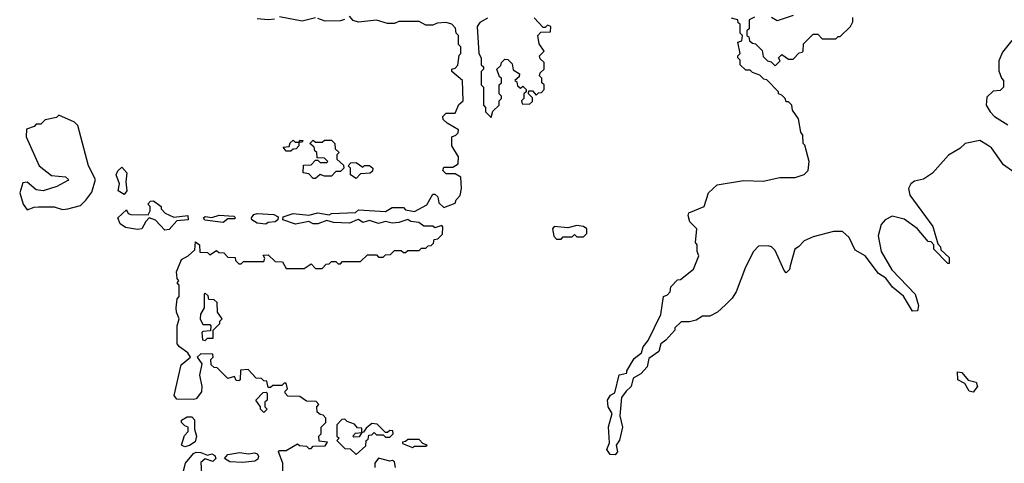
# Model space of a CAD drawing. Extents: x 2668140 to 2765664, y 823621 to 955240.
# Tile 122 of 256: x 2721841 to 2726213, y 858724 to 860695. Entities that reach past the tile are written whole.
import ezdxf

# ---------------------------------------------------------------- set-up
doc = ezdxf.new("R2010")
doc.units = 0

msp = doc.modelspace()

# ---------------------------------------------------------------- linework, layer by layer
at = {"layer": '0CON02XD'}
for points in [[(2722972.9, 860697.1), (2722945, 860694.3), (2722895, 860698.8)], [(2723155, 860703.3), (2723095, 860688), (2722995, 860707.5)], [(2723340, 859805), (2723305, 859790.8), (2723233.9, 859793.9), (2723205, 859803.3), (2723165, 859787.5), (2723145, 859788), (2723125, 859797.5), (2723066.1, 859786.1), (2723010, 859805), (2723011.7, 859818.3), (2723055, 859833.3), (2723125, 859826.7), (2723165, 859836.7), (2723215, 859827.5), (2723225, 859833.3), (2723331.7, 859838.3), (2723345, 859850), (2723465, 859842.5), (2723495, 859860), (2723545, 859860), (2723555, 859850), (2723595, 859842.5), (2723648.3, 859871.7), (2723675, 859920), (2723685, 859920), (2723698.3, 859908.3), (2723701.7, 859881.7), (2723725, 859860), (2723775, 859880), (2723780, 859895), (2723797, 859913), (2723802.5, 859945), (2723800, 859995), (2723775, 860010), (2723735, 860010), (2723720, 860025), (2723725, 860040), (2723765, 860040), (2723787.5, 860055), (2723790, 860085), (2723760, 860135), (2723760, 860175), (2723778.3, 860181.7), (2723788.3, 860191.7), (2723790, 860205), (2723740, 860235), (2723721.7, 860251.7), (2723720, 860265), (2723735, 860280), (2723775, 860280), (2723791.7, 860318.3), (2723810, 860335), (2723807.5, 860425), (2723760, 860465), (2723760, 860475), (2723775, 860480), (2723787, 860493), (2723793, 860537), (2723800, 860545), (2723800, 860575), (2723790, 860585), (2723790, 860625), (2723780, 860635), (2723777, 860657), (2723760, 860675), (2723735, 860682.5), (2723695, 860680), (2723675, 860670), (2723645, 860670), (2723615, 860687.5), (2723525, 860687.5), (2723505, 860677.5), (2723475, 860677.5), (2723425, 860692.5), (2723345, 860683.3), (2723321.7, 860691.7), (2723305, 860710)], [(2723284, 860696), (2723265, 860690), (2723198, 860688), (2723165, 860700)], [(2723918.3, 860701.7), (2723885, 860682.5), (2723872.5, 860665), (2723880, 860545), (2723890, 860525), (2723890, 860495), (2723900, 860485), (2723900, 860475), (2723890, 860465), (2723890, 860405), (2723900, 860395), (2723900, 860315), (2723910, 860305), (2723910, 860285), (2723935, 860260), (2723941.7, 860288.3), (2723970, 860315), (2723970, 860335), (2723980, 860345), (2723980, 860355), (2723970, 860365), (2723970, 860405), (2723980, 860415), (2723980, 860435), (2723971.7, 860441.7), (2723960, 860475), (2723978.3, 860491.7), (2723980, 860505), (2723995, 860520), (2724008.3, 860518.3), (2724028.3, 860498.3), (2724031.7, 860471.7), (2724060, 860455), (2724058.3, 860441.7), (2724040, 860425), (2724048.3, 860418.3), (2724051.7, 860401.7), (2724065, 860390), (2724075, 860400), (2724090, 860385), (2724090, 860375), (2724080, 860365), (2724080, 860345), (2724070, 860335), (2724071.7, 860321.7), (2724105, 860320), (2724118.3, 860331.7), (2724118.3, 860348.3), (2724100, 860365), (2724101.7, 860378.3), (2724118.3, 860378.3), (2724135, 860360), (2724145, 860370), (2724158.3, 860371.7), (2724170, 860385), (2724170, 860405), (2724160, 860415), (2724160, 860435), (2724150, 860445), (2724151.7, 860458.3), (2724170, 860475), (2724170, 860505), (2724151.7, 860521.7), (2724150, 860535), (2724170, 860555), (2724148.3, 860588.3), (2724142.5, 860625), (2724155, 860640), (2724198.3, 860641.7), (2724200, 860665), (2724185, 860670), (2724175, 860660), (2724165, 860660), (2724125, 860702.5)], [(2726138, 860138), (2726105, 860157.5), (2726040, 860145), (2726015, 860122.5), (2725965, 860092.5), (2725895, 860012.5), (2725853.6, 859986.4), (2725815, 859976.7), (2725797.5, 859965), (2725787.5, 859945), (2725793.3, 859915), (2725896.1, 859776.1), (2725918.3, 859698.3), (2725930, 859685), (2725931.7, 859671.7), (2725968.3, 859638.3), (2725968.3, 859611.7), (2725961.7, 859611.7), (2725900, 859675), (2725900, 859695), (2725888.3, 859708.3), (2725875, 859710), (2725826.4, 859766.4), (2725768.3, 859808.3), (2725715, 859822.5), (2725683.9, 859806.1), (2725666.7, 859785), (2725653.3, 859735), (2725666.7, 859665), (2725713.9, 859583.9), (2725817.5, 859475), (2725832.5, 859425), (2725828.3, 859401.7), (2725805, 859400), (2725766.2, 859466.2), (2725717, 859507), (2725686.4, 859546.4), (2725655, 859567.5), (2725596, 859646), (2725550.7, 859670.7), (2725525, 859727.5), (2725495, 859753.3), (2725455, 859753.3), (2725365, 859730), (2725325, 859712.5), (2725300, 859685), (2725282.5, 859675), (2725261.7, 859601.7), (2725260, 859585), (2725245, 859570), (2725235, 859580), (2725195, 859670), (2725180, 859685), (2725165, 859690), (2725121.7, 859688.3), (2725100, 859665), (2725063.3, 859595), (2725022.5, 859485), (2725005, 859457.5), (2724975, 859427.5), (2724940, 859395), (2724905, 859377.5), (2724873, 859377), (2724845, 859360), (2724815, 859352.5), (2724778.3, 859351.7), (2724750, 859325), (2724750, 859315), (2724709.5, 859270.5), (2724687.5, 859255), (2724679.3, 859220.7), (2724635, 859190), (2724628, 859152), (2724598.8, 859121.2), (2724565, 859102.5), (2724555.7, 859064.3), (2724533.8, 859045), (2724514.1, 859015.9), (2724506.7, 858935), (2724517.5, 858885), (2724504.1, 858825.9), (2724490, 858805), (2724496.2, 858775), (2724485, 858761.2), (2724462.7, 858762.7), (2724448.8, 858785), (2724460.8, 858815), (2724456.1, 858886.1), (2724472.5, 858945), (2724454, 858974), (2724451.2, 859005), (2724464, 859026), (2724483.6, 859036.4), (2724502.5, 859117.5), (2724537.5, 859125), (2724537.5, 859135), (2724570, 859190), (2724602.5, 859215), (2724609.4, 859240.6), (2724631.2, 859268.8), (2724687.5, 859385), (2724700, 859465), (2724718.3, 859471.7), (2724730, 859485), (2724731.7, 859508.3), (2724761.7, 859538.3), (2724775, 859540), (2724833, 859587), (2724857.5, 859645), (2724850, 859665), (2724850, 859695), (2724842.5, 859705), (2724847.5, 859765), (2724817.1, 859797.1), (2724808.8, 859825), (2724812.9, 859837.1), (2724880, 859865), (2724900, 859925), (2724938.3, 859961.7), (2725055, 859980), (2725143, 859977), (2725217, 859993), (2725285, 859993.3), (2725325, 860007.5), (2725342.5, 860025), (2725346.7, 860065), (2725327, 860137), (2725320, 860145), (2725318.3, 860181.7), (2725310, 860195), (2725300, 860255), (2725273, 860293), (2725270, 860315), (2725255, 860330), (2725245, 860330), (2725240, 860345), (2725225, 860360), (2725210, 860365), (2725210, 860375), (2725158.3, 860428.3), (2725145, 860430), (2725128.3, 860448.3), (2725095, 860460), (2725085, 860470), (2725065, 860470), (2725040, 860495), (2725040, 860515), (2725030, 860525), (2725030, 860535), (2725040, 860545), (2725030, 860595), (2725048.3, 860601.7), (2725050, 860625), (2725040, 860635), (2725040, 860675), (2725031.7, 860681.7), (2725030, 860695), (2725001.2, 860701.2)], [(2725104.1, 860705.9), (2725080, 860695), (2725080, 860655), (2725070, 860645), (2725070, 860625), (2725078.3, 860618.3), (2725081.7, 860601.7), (2725095, 860590), (2725108.3, 860588.3), (2725138.3, 860558.3), (2725141.7, 860531.7), (2725161.7, 860511.7), (2725178.3, 860508.3), (2725195, 860490), (2725218.3, 860511.7), (2725210, 860525), (2725225, 860540), (2725255, 860520), (2725275, 860520), (2725301.7, 860548.3), (2725315, 860550), (2725320, 860555), (2725321.7, 860588.3), (2725365, 860630), (2725385, 860630), (2725405, 860610), (2725465, 860610), (2725475, 860620), (2725485, 860620), (2725530, 860665), (2725540, 860685), (2725540, 860705)], [(2725275, 860713.3), (2725205, 860690), (2725180, 860705)], [(2726247, 860603), (2726205, 860550), (2726188.3, 860511.7), (2726188.3, 860468.3), (2726200, 860435), (2726210, 860425), (2726210, 860395), (2726195, 860380), (2726163, 860377), (2726135, 860350), (2726132.5, 860315), (2726150, 860285), (2726170, 860265), (2726228.3, 860228.3)], [(2721875, 859850), (2721905, 859862.5), (2721925, 859863.3), (2721995, 859863.3), (2722031.7, 859851.7), (2722055, 859853.8), (2722110.7, 859869.3), (2722135, 859892.5), (2722161.7, 859928.3), (2722177.5, 859985), (2722147.5, 860045), (2722100, 860225), (2722085, 860240), (2722015, 860270), (2722005, 860260), (2721955, 860250), (2721935, 860230), (2721915, 860230), (2721905, 860220), (2721871.7, 860208.3), (2721870, 860175), (2721927.5, 860045), (2721982.3, 860002.3), (2722045, 859996), (2722057.5, 859985), (2722055, 859980), (2722005.9, 859954.1), (2721945, 859934), (2721915, 859938.8), (2721875, 859972.5), (2721855, 859970), (2721841.2, 859925), (2721856.7, 859875), (2721875, 859850)], [(2723045, 860110), (2723025, 860110), (2723011.7, 860128.3), (2723038.3, 860131.7), (2723041.7, 860148.3), (2723055, 860160), (2723065, 860150), (2723080, 860150), (2723085, 860160), (2723098.3, 860158.3), (2723095, 860150), (2723080, 860150), (2723080, 860135), (2723068.3, 860121.7), (2723055, 860120), (2723045, 860110)], [(2723155, 859990), (2723145, 859990), (2723125, 860010), (2723100, 860015), (2723101.7, 860048.3), (2723135, 860050), (2723155, 860070), (2723165, 860070), (2723175, 860060), (2723205, 860060), (2723210, 860065), (2723195, 860080), (2723161.7, 860081.7), (2723160, 860105), (2723151.7, 860111.7), (2723148.3, 860128.3), (2723130, 860145), (2723145, 860160), (2723155, 860150), (2723185, 860150), (2723195, 860160), (2723225, 860160), (2723240, 860145), (2723241.7, 860121.7), (2723260, 860105), (2723250, 860095), (2723250, 860075), (2723278.3, 860048.3), (2723280, 860035), (2723265, 860020), (2723245, 860020), (2723225, 860000), (2723195, 860000), (2723175, 860007.5), (2723155, 859990)], [(2726255, 860017.5), (2726210, 860050), (2726156.7, 860125), (2726138, 860138)], [(2722305, 859917.5), (2722278.8, 859935), (2722283.8, 859965), (2722270, 860005), (2722276.4, 860023.6), (2722295, 860040), (2722317.5, 860015), (2722312.5, 859975), (2722317.5, 859935), (2722305, 859917.5)], [(2723335, 859990), (2723310, 860005), (2723310, 860035), (2723300, 860045), (2723311.7, 860058.3), (2723335, 860060), (2723365, 860040), (2723372.5, 860047.5), (2723395, 860047.5), (2723410, 860035), (2723408.3, 860021.7), (2723397, 860013), (2723355, 860010), (2723335, 859990)], [(2722485, 859760), (2722445, 859804.3), (2722416.2, 859813.8), (2722401.1, 859798.9), (2722384, 859766), (2722365, 859763.3), (2722311.7, 859771.7), (2722287.7, 859787.7), (2722276.7, 859815), (2722315, 859850), (2722323.6, 859833.6), (2722335, 859830), (2722411.7, 859828.3), (2722420, 859845), (2722420, 859865), (2722410, 859875), (2722421.7, 859888.3), (2722435, 859890), (2722470, 859865), (2722470, 859855), (2722487.5, 859835), (2722525, 859817.5), (2722587.5, 859825), (2722590, 859805), (2722539.3, 859800.7), (2722505, 859763.3), (2722485, 859760)], [(2722745, 859793.8), (2722663.9, 859803.9), (2722657.5, 859815), (2722665, 859820), (2722695, 859816.7), (2722726.4, 859826.4), (2722791.7, 859821.7), (2722800, 859815), (2722795, 859810), (2722765, 859810), (2722745, 859793.8)], [(2722933.9, 859786.1), (2722895, 859791.2), (2722872.5, 859805), (2722870, 859815), (2722881.2, 859828.8), (2722896.4, 859833.6), (2722969.3, 859829.3), (2722989.3, 859819.3), (2722987.5, 859805), (2722975, 859796.2), (2722945, 859793.3), (2722933.9, 859786.1)], [(2723010, 858645), (2723010, 858725), (2722990, 858775), (2722995, 858780), (2723025, 858780), (2723075, 858810), (2723083, 858803), (2723115, 858800), (2723125, 858790), (2723135, 858790), (2723145, 858800), (2723198.3, 858801.7), (2723208.3, 858818.3), (2723171.7, 858821.7), (2723170, 858845), (2723180, 858855), (2723180, 858885), (2723200, 858905), (2723200, 858925), (2723188.3, 858938.3), (2723175, 858940), (2723161.7, 858951.7), (2723160, 858975), (2723170, 858985), (2723158.3, 858998.3), (2723115, 859000), (2723085, 859020), (2723031.7, 859021.7), (2723020, 859035), (2723020, 859045), (2723030, 859055), (2723025, 859080), (2723015, 859080), (2723005, 859070), (2722965, 859070), (2722955, 859060), (2722945, 859060), (2722938.3, 859088.3), (2722925, 859090), (2722915, 859100), (2722891.7, 859101.7), (2722855, 859140), (2722821.7, 859138.3), (2722820, 859095), (2722815, 859090), (2722801.7, 859091.7), (2722795, 859110), (2722765, 859100), (2722748.3, 859118.3), (2722718.3, 859148.3), (2722705, 859150), (2722691.7, 859161.7), (2722690, 859185), (2722700, 859195), (2722698.3, 859208.3), (2722645, 859210), (2722630, 859195), (2722650, 859165), (2722640, 859115), (2722650, 859065), (2722648.8, 859041.2), (2722625, 859010), (2722613, 859007), (2722538.3, 859008.3), (2722527.5, 859025), (2722558.3, 859161.7), (2722600, 859195), (2722587.5, 859215), (2722550.7, 859240.7), (2722540, 859255), (2722540, 859335), (2722550, 859365), (2722537.5, 859395), (2722536.7, 859415), (2722540, 859455), (2722550, 859465), (2722550, 859515), (2722540, 859525), (2722547.5, 859535), (2722540, 859545), (2722537.5, 859575), (2722560, 859630), (2722590, 859645), (2722618.3, 859671.7), (2722621.7, 859708.3), (2722640, 859695), (2722641.7, 859661.7), (2722675, 859660), (2722685, 859650), (2722715, 859670), (2722725, 859660), (2722748.3, 859658.3), (2722765, 859640), (2722798.3, 859638.3), (2722800, 859625), (2722815, 859610), (2722825, 859610), (2722835, 859620), (2722925, 859620), (2722930, 859635), (2722921.7, 859648.3), (2722945, 859650), (2722975, 859620), (2723008.3, 859618.3), (2723025, 859590), (2723105, 859590), (2723135, 859610), (2723155, 859590), (2723185, 859590), (2723201.7, 859608.3), (2723215, 859610), (2723225, 859620), (2723245, 859620), (2723255, 859610), (2723265, 859610), (2723275, 859620), (2723355, 859620), (2723385, 859650), (2723425, 859650), (2723435, 859640), (2723455, 859640), (2723465, 859650), (2723488.3, 859651.7), (2723505, 859670), (2723535, 859670), (2723545, 859660), (2723555, 859660), (2723565, 859670), (2723615, 859670), (2723625, 859680), (2723645, 859680), (2723655, 859690), (2723668.3, 859691.7), (2723678.3, 859701.7), (2723681.7, 859718.3), (2723698.3, 859721.7), (2723718.3, 859741.7), (2723720, 859775), (2723715, 859780), (2723685, 859770), (2723675, 859777.5), (2723635, 859777.5), (2723613.6, 859793.6), (2723577.5, 859797.5), (2723565, 859806.7), (2723525, 859794.2), (2723495, 859790.8), (2723465, 859798), (2723435, 859790), (2723395, 859803.3), (2723365, 859793.8), (2723345, 859807.5), (2723340, 859805)], [(2724245, 859720), (2724255, 859730), (2724295, 859730), (2724305, 859740), (2724315, 859730), (2724345, 859730), (2724360, 859745), (2724360, 859765), (2724345, 859776.7), (2724315, 859780), (2724275, 859770), (2724215, 859776.7), (2724207.5, 859765), (2724213, 859733), (2724225, 859720), (2724245, 859720)], [(2722665, 859270), (2722675, 859280), (2722700, 859280), (2722700, 859315), (2722730, 859345), (2722730, 859355), (2722740, 859365), (2722720, 859395), (2722718.3, 859438.3), (2722705, 859450), (2722681.7, 859451.7), (2722678.3, 859468.3), (2722665, 859480), (2722660, 859475), (2722660, 859415), (2722643.8, 859386.2), (2722643.3, 859365), (2722655, 859340), (2722685, 859340), (2722690, 859335), (2722688.3, 859311.7), (2722655, 859310), (2722650, 859305), (2722653, 859273), (2722665, 859270)], [(2726075, 859040), (2726057.5, 859045), (2726038.3, 859078.3), (2726007.5, 859095), (2726005, 859130), (2726025, 859127.5), (2726052.5, 859092.5), (2726087.5, 859085), (2726093.8, 859065), (2726075, 859040)], [(2722925, 858950), (2722910, 858965), (2722910, 858975), (2722890, 859005), (2722921.7, 859038.3), (2722935, 859040), (2722940, 859035), (2722940, 859005), (2722930, 858995), (2722930, 858975), (2722940, 858965), (2722925, 858950)], [(2722575, 858797.5), (2722560, 858805), (2722573, 858847), (2722590, 858865), (2722590, 858885), (2722575, 858890), (2722560, 858905), (2722560, 858915), (2722585, 858930), (2722605, 858930), (2722617, 858917), (2722617.5, 858875), (2722626.7, 858845), (2722620.7, 858819.3), (2722595, 858802.5), (2722575, 858797.5)], [(2723335, 858762.5), (2723378.3, 858801.7), (2723380, 858825), (2723388.3, 858831.7), (2723391.7, 858848.3), (2723405, 858850), (2723415, 858860), (2723425, 858850), (2723455, 858850), (2723465, 858840), (2723485, 858840), (2723500, 858855), (2723498.3, 858868.3), (2723485, 858870), (2723475, 858860), (2723465, 858860), (2723428.3, 858898.3), (2723405, 858900), (2723380, 858880), (2723368.3, 858861.7), (2723360, 858860), (2723348.3, 858841.7), (2723325, 858840), (2723320, 858845), (2723331.7, 858858.3), (2723360, 858860), (2723360, 858880), (2723341.7, 858881.7), (2723328.3, 858898.3), (2723295, 858910), (2723285, 858920), (2723271.7, 858918.3), (2723250, 858895), (2723250, 858845), (2723260, 858835), (2723250, 858825), (2723285, 858790), (2723308.3, 858788.3), (2723335, 858762.5)], [(2723585, 858793.8), (2723595, 858800), (2723645, 858800), (2723650, 858805), (2723631.7, 858811.7), (2723615, 858830), (2723565, 858830), (2723555, 858820), (2723541.7, 858818.3), (2723541.7, 858811.7), (2723585, 858793.8)], [(2722567.5, 858685), (2722577.5, 858725), (2722613.3, 858766.7), (2722625, 858772.5), (2722645, 858772), (2722675, 858760), (2722695, 858766), (2722708, 858758), (2722712.5, 858745), (2722698.3, 858731.7), (2722665, 858743.3), (2722645, 858726.7), (2722648.3, 858678.3)], [(2722832.7, 858727.3), (2722775, 858730), (2722750, 858745), (2722765, 858762.5), (2722818.8, 858771.2), (2722855, 858766), (2722885, 858770), (2722896, 858766), (2722901.2, 858755), (2722898, 858742), (2722885, 858733.8), (2722832.7, 858727.3)], [(2723510, 858705), (2723505, 858730), (2723496.4, 858736.4), (2723485, 858733.3), (2723435, 858746.7), (2723417.5, 858725), (2723417.5, 858705)]]:
    msp.add_lwpolyline(points, dxfattribs=at)

doc.saveas('drawing.dxf')
